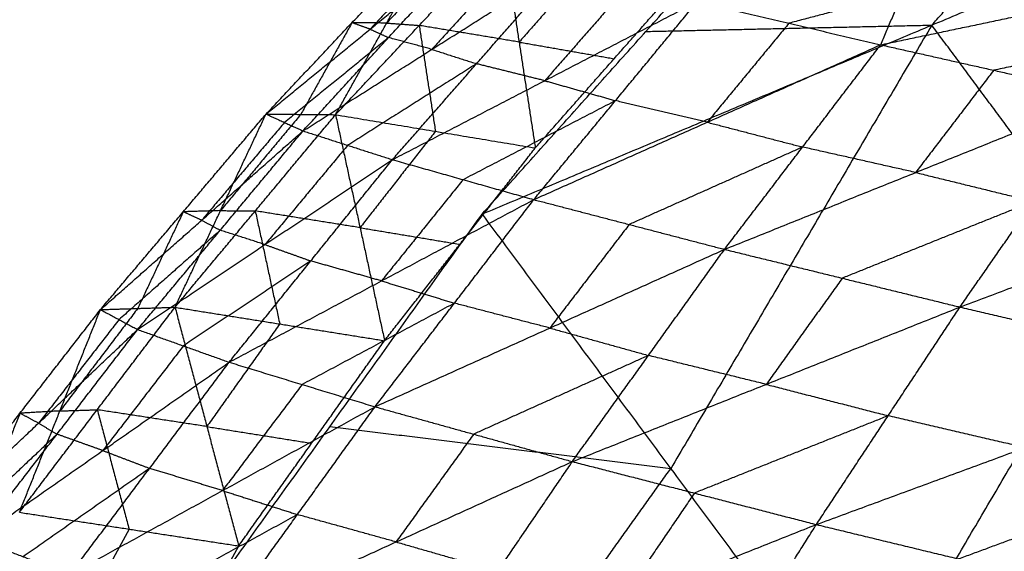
# Model space of a CAD drawing. Header units: millimetres. Extents: x -106 to 110, y -96 to 120.
# Tile 217 of 256: x -103.44 to -101.621, y 30.117 to 31.098. Entities that reach past the tile are written whole.
import ezdxf

# ---------------------------------------------------------------- set-up
doc = ezdxf.new("R2010")
doc.units = ezdxf.units.MM
doc.header["$MEASUREMENT"] = 0
doc.layers.add('Default', color=7, linetype='Continuous', true_color=0x000000)

msp = doc.modelspace()

# ---------------------------------------------------------------- linework, layer by layer
at = {"layer": 'Default'}
for points in [[(-102.5857, 30.7395, 12.0292), (-101.7552, 31.0883, 12.0435), (-100.9248, 31.4371, 12.0578)], [(-101.8888, 29.8001, 10.523), (-101.4068, 30.6186, 11.2904), (-100.9248, 31.4371, 12.0578)], [(-101.7552, 31.0883, 12.0435), (-101.604, 31.2568, 12.2069), (-101.4527, 31.4254, 12.3702)], [(-102.5857, 30.7395, 12.0292), (-102.2831, 31.0766, 12.3559), (-101.9806, 31.4137, 12.6825)], [(-102.9846, 30.9242, 12.7307), (-102.8259, 31.0927, 12.8577), (-102.6673, 31.2612, 12.9847)], [(-102.8563, 30.923, 12.3893), (-102.7618, 31.0921, 12.687), (-102.6673, 31.2612, 12.9847)], [(-102.6073, 31.2568, 12.8348), (-102.6845, 31.1744, 12.7609), (-102.7618, 31.0921, 12.687)], [(-102.9846, 30.9242, 12.7307), (-102.7924, 31.0808, 12.941), (-102.6002, 31.2374, 13.1512)], [(-102.9164, 30.8931, 12.9292), (-102.7583, 31.0653, 13.0402), (-102.6002, 31.2374, 13.1512)], [(-102.8563, 30.923, 12.3893), (-102.7018, 31.0877, 12.5371), (-102.5473, 31.2523, 12.6848)], [(-102.6337, 31.2493, 13.068), (-102.7131, 31.1651, 13.0045), (-102.7924, 31.0808, 12.941)], [(-102.5473, 31.2523, 12.6848), (-102.5173, 31.057, 12.4101), (-102.4874, 30.8616, 12.1353)], [(-101.8496, 31.052, 13.5857), (-101.809, 31.1471, 13.6288), (-101.7684, 31.2423, 13.6718)], [(-102.3718, 31.2216, 12.5657), (-102.4445, 31.1393, 12.4879), (-102.5173, 31.057, 12.4101)], [(-102.5203, 31.2157, 13.2336), (-102.5993, 31.1296, 13.1781), (-102.6784, 31.0435, 13.1226)], [(-102.9164, 30.8931, 12.9292), (-102.6784, 31.0435, 13.1226), (-102.4404, 31.1939, 13.3159)], [(-102.7513, 30.84, 13.1318), (-102.5959, 31.017, 13.2238), (-102.4404, 31.1939, 13.3159)], [(-102.4874, 30.8616, 12.1353), (-102.3418, 31.0263, 12.2909), (-102.1962, 31.191, 12.4465)], [(-102.3145, 31.1627, 13.3907), (-102.3922, 31.0742, 13.3447), (-102.4699, 30.9857, 13.2986)], [(-101.809, 31.1471, 13.6288), (-101.914, 31.1194, 13.5772), (-102.0191, 31.0917, 13.5256)], [(-101.8496, 31.052, 13.5857), (-101.6018, 31.1039, 13.6553), (-101.3539, 31.1557, 13.7249)], [(-102.7513, 30.84, 13.1318), (-102.4699, 30.9857, 13.2986), (-102.1885, 31.1315, 13.4655)], [(-102.4901, 30.7663, 13.3229), (-102.3393, 30.9489, 13.3942), (-102.1885, 31.1315, 13.4655)], [(-102.1885, 31.1315, 13.4655), (-102.0191, 31.0917, 13.5256), (-101.8496, 31.052, 13.5857)], [(-102.8259, 31.0927, 12.8577), (-102.8732, 31.0082, 12.7089), (-102.9204, 30.9236, 12.56)], [(-102.7618, 31.0921, 12.687), (-102.7939, 31.0924, 12.7724), (-102.8259, 31.0927, 12.8577)], [(-102.7924, 31.0808, 12.941), (-102.8092, 31.0868, 12.8994), (-102.8259, 31.0927, 12.8577)], [(-102.7618, 31.0921, 12.687), (-102.7318, 31.0899, 12.6121), (-102.7018, 31.0877, 12.5371)], [(-102.0191, 31.0917, 13.5256), (-102.0945, 31.0004, 13.4899), (-102.1699, 30.9091, 13.4543)], [(-102.7924, 31.0808, 12.941), (-102.7754, 31.073, 12.9906), (-102.7583, 31.0653, 13.0402)], [(-102.7018, 31.0877, 12.5371), (-102.6868, 30.99, 12.3997), (-102.6718, 30.8923, 12.2623)], [(-102.5173, 31.057, 12.4101), (-102.6096, 31.0723, 12.4736), (-102.7018, 31.0877, 12.5371)], [(-102.2831, 31.0766, 12.3559), (-102.0192, 31.0824, 12.1997), (-101.7552, 31.0883, 12.0435)], [(-101.7552, 31.0883, 12.0435), (-101.9963, 30.679, 11.6598), (-102.2373, 30.2698, 11.2761)], [(-101.4068, 30.6186, 11.2904), (-101.581, 30.8534, 11.667), (-101.7552, 31.0883, 12.0435)], [(-102.7583, 31.0653, 13.0402), (-102.8544, 30.987, 12.9351), (-102.9505, 30.9086, 12.83)], [(-102.6784, 31.0435, 13.1226), (-102.7183, 31.0544, 13.0814), (-102.7583, 31.0653, 13.0402)], [(-102.5173, 31.057, 12.4101), (-102.4296, 31.0416, 12.3505), (-102.3418, 31.0263, 12.2909)], [(-101.393, 31.0569, 13.6936), (-101.5169, 31.031, 13.6588), (-101.6409, 31.005, 13.624)], [(-102.6784, 31.0435, 13.1226), (-102.6371, 31.0302, 13.1732), (-102.5959, 31.017, 13.2238)], [(-102.4901, 30.7663, 13.3229), (-102.1699, 30.9091, 13.4543), (-101.8496, 31.052, 13.5857)], [(-102.1379, 30.6745, 13.4854), (-101.9938, 30.8633, 13.5355), (-101.8496, 31.052, 13.5857)], [(-101.8496, 31.052, 13.5857), (-101.6409, 31.005, 13.624), (-101.4321, 30.9581, 13.6622)], [(-102.5959, 31.017, 13.2238), (-102.7149, 30.9417, 13.1272), (-102.8339, 30.8665, 13.0305)], [(-102.4699, 30.9857, 13.2986), (-102.5329, 31.0013, 13.2612), (-102.5959, 31.017, 13.2238)], [(-101.6409, 31.005, 13.624), (-101.7129, 30.9107, 13.5989), (-101.785, 30.8163, 13.5738)], [(-102.4699, 30.9857, 13.2986), (-102.4046, 30.9673, 13.3464), (-102.3393, 30.9489, 13.3942)], [(-102.3393, 30.9489, 13.3942), (-102.48, 30.876, 13.3107), (-102.6207, 30.8031, 13.2273)], [(-102.1699, 30.9091, 13.4543), (-102.2546, 30.929, 13.4242), (-102.3393, 30.9489, 13.3942)], [(-102.1379, 30.6745, 13.4854), (-101.785, 30.8163, 13.5738), (-101.4321, 30.9581, 13.6622)], [(-101.7032, 30.568, 13.6021), (-101.5676, 30.763, 13.6322), (-101.4321, 30.9581, 13.6622)], [(-103.2904, 30.5633, 12.4913), (-103.1375, 30.7438, 12.611), (-102.9846, 30.9242, 12.7307)], [(-103.1527, 30.5677, 12.1097), (-103.0687, 30.746, 12.4202), (-102.9846, 30.9242, 12.7307)], [(-103.1527, 30.5677, 12.1097), (-103.0045, 30.7454, 12.2495), (-102.8563, 30.923, 12.3893)], [(-102.9204, 30.9236, 12.56), (-102.9946, 30.8348, 12.4901), (-103.0687, 30.746, 12.4202)], [(-102.9846, 30.9242, 12.7307), (-102.9505, 30.9086, 12.83), (-102.9164, 30.8931, 12.9292)], [(-102.9846, 30.9242, 12.7307), (-102.9204, 30.9236, 12.56), (-102.8563, 30.923, 12.3893)], [(-102.8563, 30.923, 12.3893), (-102.811, 30.7145, 12.1147), (-102.7658, 30.506, 11.84)], [(-102.8563, 30.923, 12.3893), (-102.6718, 30.8923, 12.2623), (-102.4874, 30.8616, 12.1353)], [(-103.2904, 30.5633, 12.4913), (-103.1034, 30.7282, 12.7103), (-102.9164, 30.8931, 12.9292)], [(-103.2218, 30.5266, 12.7206), (-103.0691, 30.7098, 12.8249), (-102.9164, 30.8931, 12.9292)], [(-102.9505, 30.9086, 12.83), (-103.0269, 30.8184, 12.7701), (-103.1034, 30.7282, 12.7103)], [(-102.9164, 30.8931, 12.9292), (-102.8339, 30.8665, 13.0305), (-102.7513, 30.84, 13.1318)], [(-102.6718, 30.8923, 12.2623), (-102.7414, 30.8034, 12.1885), (-102.811, 30.7145, 12.1147)], [(-102.1699, 30.9091, 13.4543), (-102.0818, 30.8862, 13.4949), (-101.9938, 30.8633, 13.5355)], [(-102.8339, 30.8665, 13.0305), (-102.9102, 30.7749, 12.9783), (-102.9866, 30.6833, 12.9262)], [(-102.7658, 30.506, 11.84), (-102.6266, 30.6838, 11.9877), (-102.4874, 30.8616, 12.1353)], [(-101.9938, 30.8633, 13.5355), (-102.1539, 30.7918, 13.4698), (-102.314, 30.7204, 13.4041)], [(-101.785, 30.8163, 13.5738), (-101.8894, 30.8398, 13.5547), (-101.9938, 30.8633, 13.5355)], [(-103.2218, 30.5266, 12.7206), (-102.9866, 30.6833, 12.9262), (-102.7513, 30.84, 13.1318)], [(-103.0527, 30.4662, 12.9596), (-102.902, 30.6531, 13.0457), (-102.7513, 30.84, 13.1318)], [(-102.7513, 30.84, 13.1318), (-102.6207, 30.8031, 13.2273), (-102.4901, 30.7663, 13.3229)], [(-101.7032, 30.568, 13.6021), (-101.3249, 30.7104, 13.6422), (-100.9467, 30.8527, 13.6823)], [(-102.6207, 30.8031, 13.2273), (-102.6961, 30.7097, 13.1843), (-102.7714, 30.6163, 13.1412)], [(-101.785, 30.8163, 13.5738), (-101.6763, 30.7897, 13.603), (-101.5676, 30.763, 13.6322)], [(-103.0527, 30.4662, 12.9596), (-102.7714, 30.6163, 13.1412), (-102.4901, 30.7663, 13.3229)], [(-102.7833, 30.384, 13.1904), (-102.6367, 30.5752, 13.2566), (-102.4901, 30.7663, 13.3229)], [(-102.4901, 30.7663, 13.3229), (-102.314, 30.7204, 13.4041), (-102.1379, 30.6745, 13.4854)], [(-103.0687, 30.746, 12.4202), (-103.1031, 30.7449, 12.5156), (-103.1375, 30.7438, 12.611)], [(-103.0687, 30.746, 12.4202), (-103.0366, 30.7457, 12.3349), (-103.0045, 30.7454, 12.2495)], [(-101.5676, 30.763, 13.6322), (-101.7441, 30.6922, 13.5879), (-101.9205, 30.6213, 13.5437)], [(-103.1375, 30.7438, 12.611), (-103.1795, 30.6546, 12.4558), (-103.2215, 30.5655, 12.3005)], [(-103.1483, 29.9545, 11.452), (-102.867, 30.347, 11.7406), (-102.5857, 30.7395, 12.0292)], [(-103.1034, 30.7282, 12.7103), (-103.1204, 30.736, 12.6606), (-103.1375, 30.7438, 12.611)], [(-103.1034, 30.7282, 12.7103), (-103.0863, 30.719, 12.7676), (-103.0691, 30.7098, 12.8249)], [(-103.0045, 30.7454, 12.2495), (-102.9819, 30.6411, 12.1122), (-102.9593, 30.5369, 11.9749)], [(-102.811, 30.7145, 12.1147), (-102.9078, 30.7299, 12.1821), (-103.0045, 30.7454, 12.2495)], [(-102.5857, 30.7395, 12.0292), (-102.2373, 30.2698, 11.2761), (-101.8888, 29.8001, 10.523)], [(-103.0691, 30.7098, 12.8249), (-103.1626, 30.6274, 12.7155), (-103.2561, 30.5449, 12.606)], [(-102.9866, 30.6833, 12.9262), (-103.0279, 30.6966, 12.8756), (-103.0691, 30.7098, 12.8249)], [(-102.811, 30.7145, 12.1147), (-102.7188, 30.6992, 12.0512), (-102.6266, 30.6838, 11.9877)], [(-102.314, 30.7204, 13.4041), (-102.3873, 30.6249, 13.371), (-102.4606, 30.5293, 13.3379)], [(-102.9866, 30.6833, 12.9262), (-102.9443, 30.6682, 12.9859), (-102.902, 30.6531, 13.0457)], [(-102.7833, 30.384, 13.1904), (-102.4606, 30.5293, 13.3379), (-102.1379, 30.6745, 13.4854)], [(-102.419, 30.2829, 13.3934), (-102.2784, 30.4787, 13.4394), (-102.1379, 30.6745, 13.4854)], [(-102.1379, 30.6745, 13.4854), (-101.9205, 30.6213, 13.5437), (-101.7032, 30.568, 13.6021)], [(-102.902, 30.6531, 13.0457), (-103.0196, 30.5748, 12.9429), (-103.1373, 30.4964, 12.8401)], [(-102.7714, 30.6163, 13.1412), (-102.8367, 30.6347, 13.0934), (-102.902, 30.6531, 13.0457)], [(-101.9205, 30.6213, 13.5437), (-101.9908, 30.5234, 13.5208), (-102.0611, 30.4254, 13.4978)], [(-102.7714, 30.6163, 13.1412), (-102.7041, 30.5957, 13.1989), (-102.6367, 30.5752, 13.2566)], [(-103.44, 30.1893, 11.8506), (-103.2964, 30.3785, 11.9801), (-103.1527, 30.5677, 12.1097)], [(-103.2215, 30.5655, 12.3005), (-103.2934, 30.4709, 12.2357), (-103.3652, 30.3763, 12.1709)], [(-103.2904, 30.5633, 12.4913), (-103.2215, 30.5655, 12.3005), (-103.1527, 30.5677, 12.1097)], [(-103.1527, 30.5677, 12.1097), (-103.0939, 30.3475, 11.8377), (-103.0351, 30.1273, 11.5656)], [(-103.1527, 30.5677, 12.1097), (-102.9593, 30.5369, 11.9749), (-102.7658, 30.506, 11.84)], [(-102.6367, 30.5752, 13.2566), (-102.7774, 30.5001, 13.1658), (-102.918, 30.4251, 13.075)], [(-102.4606, 30.5293, 13.3379), (-102.5487, 30.5522, 13.2973), (-102.6367, 30.5752, 13.2566)], [(-102.419, 30.2829, 13.3934), (-102.0611, 30.4254, 13.4978), (-101.7032, 30.568, 13.6021)], [(-101.9684, 30.1667, 13.5485), (-101.8358, 30.3674, 13.5753), (-101.7032, 30.568, 13.6021)], [(-101.7032, 30.568, 13.6021), (-101.4502, 30.5092, 13.6297), (-101.1971, 30.4505, 13.6573)], [(-103.5876, 30.1809, 12.2706), (-103.439, 30.3721, 12.3809), (-103.2904, 30.5633, 12.4913)], [(-103.44, 30.1893, 11.8506), (-103.3652, 30.3763, 12.1709), (-103.2904, 30.5633, 12.4913)], [(-103.2904, 30.5633, 12.4913), (-103.2561, 30.5449, 12.606), (-103.2218, 30.5266, 12.7206)], [(-103.2561, 30.5449, 12.606), (-103.3304, 30.4493, 12.5508), (-103.4047, 30.3537, 12.4956)], [(-102.9593, 30.5369, 11.9749), (-103.0266, 30.4422, 11.9063), (-103.0939, 30.3475, 11.8377)], [(-102.4606, 30.5293, 13.3379), (-102.3695, 30.504, 13.3887), (-102.2784, 30.4787, 13.4394)], [(-103.5876, 30.1809, 12.2706), (-103.4047, 30.3537, 12.4956), (-103.2218, 30.5266, 12.7206)], [(-103.5193, 30.1402, 12.5291), (-103.3706, 30.3334, 12.6249), (-103.2218, 30.5266, 12.7206)], [(-103.2218, 30.5266, 12.7206), (-103.1373, 30.4964, 12.8401), (-103.0527, 30.4662, 12.9596)], [(-103.1373, 30.4964, 12.8401), (-103.2116, 30.3998, 12.7922), (-103.286, 30.3032, 12.7443)], [(-103.0351, 30.1273, 11.5656), (-102.9004, 30.3167, 11.7028), (-102.7658, 30.506, 11.84)], [(-102.2784, 30.4787, 13.4394), (-102.4398, 30.4061, 13.3657), (-102.6012, 30.3335, 13.2919)], [(-102.0611, 30.4254, 13.4978), (-102.1698, 30.4521, 13.4686), (-102.2784, 30.4787, 13.4394)], [(-103.5193, 30.1402, 12.5291), (-103.286, 30.3032, 12.7443), (-103.0527, 30.4662, 12.9596)], [(-103.3466, 30.0746, 12.8025), (-103.1996, 30.2704, 12.881), (-103.0527, 30.4662, 12.9596)], [(-103.0527, 30.4662, 12.9596), (-102.918, 30.4251, 13.075), (-102.7833, 30.384, 13.1904)], [(-101.9684, 30.1667, 13.5485), (-101.5828, 30.3086, 13.6029), (-101.1971, 30.4505, 13.6573)], [(-102.918, 30.4251, 13.075), (-102.9915, 30.3272, 13.0357), (-103.065, 30.2293, 12.9965)], [(-102.0611, 30.4254, 13.4978), (-101.9484, 30.3964, 13.5365), (-101.8358, 30.3674, 13.5753)], [(-103.3466, 30.0746, 12.8025), (-103.065, 30.2293, 12.9965), (-102.7833, 30.384, 13.1904)], [(-103.0699, 29.9862, 13.0709), (-102.9266, 30.1851, 13.1306), (-102.7833, 30.384, 13.1904)], [(-102.7833, 30.384, 13.1904), (-102.6012, 30.3335, 13.2919), (-102.419, 30.2829, 13.3934)], [(-103.439, 30.3721, 12.3809), (-103.4764, 30.2786, 12.2207), (-103.5138, 30.1851, 12.0606)], [(-103.3652, 30.3763, 12.1709), (-103.4021, 30.3742, 12.2759), (-103.439, 30.3721, 12.3809)], [(-103.4047, 30.3537, 12.4956), (-103.4219, 30.3629, 12.4383), (-103.439, 30.3721, 12.3809)], [(-103.3652, 30.3763, 12.1709), (-103.3308, 30.3774, 12.0755), (-103.2964, 30.3785, 11.9801)], [(-103.2964, 30.3785, 11.9801), (-103.2669, 30.2684, 11.8441), (-103.2375, 30.1583, 11.7081)], [(-103.0939, 30.3475, 11.8377), (-103.1951, 30.363, 11.9089), (-103.2964, 30.3785, 11.9801)], [(-101.8358, 30.3674, 13.5753), (-102.0147, 30.2961, 13.5231), (-102.1937, 30.2248, 13.471)], [(-101.5828, 30.3086, 13.6029), (-101.7093, 30.338, 13.5891), (-101.8358, 30.3674, 13.5753)], [(-103.4047, 30.3537, 12.4956), (-103.3877, 30.3436, 12.5602), (-103.3706, 30.3334, 12.6249)], [(-103.0939, 30.3475, 11.8377), (-102.9972, 30.3321, 11.7702), (-102.9004, 30.3167, 11.7028)], [(-102.2373, 30.2698, 11.2761), (-102.5521, 30.3084, 11.5084), (-102.867, 30.347, 11.7406)], [(-103.3706, 30.3334, 12.6249), (-103.462, 30.247, 12.5124), (-103.5535, 30.1606, 12.3998)], [(-103.286, 30.3032, 12.7443), (-103.3283, 30.3183, 12.6846), (-103.3706, 30.3334, 12.6249)], [(-102.6012, 30.3335, 13.2919), (-102.6728, 30.234, 13.262), (-102.7445, 30.1346, 13.2322)], [(-103.286, 30.3032, 12.7443), (-103.2428, 30.2868, 12.8127), (-103.1996, 30.2704, 12.881)], [(-103.0699, 29.9862, 13.0709), (-102.7445, 30.1346, 13.2322), (-102.419, 30.2829, 13.3934)], [(-102.6943, 29.8783, 13.3119), (-102.5566, 30.0806, 13.3527), (-102.419, 30.2829, 13.3934)], [(-102.419, 30.2829, 13.3934), (-102.1937, 30.2248, 13.471), (-101.9684, 30.1667, 13.5485)], [(-103.1996, 30.2704, 12.881), (-103.3163, 30.1889, 12.7734), (-103.4329, 30.1074, 12.6658)], [(-103.065, 30.2293, 12.9965), (-103.1323, 30.2499, 12.9387), (-103.1996, 30.2704, 12.881)], [(-102.5186, 29.8773, 10.9875), (-102.3779, 30.0735, 11.1318), (-102.2373, 30.2698, 11.2761)], [(-101.32, 30.2451, 13.6472), (-101.5128, 30.1742, 13.62), (-101.7057, 30.1032, 13.5928)], [(-103.065, 30.2293, 12.9965), (-102.9958, 30.2072, 13.0635), (-102.9266, 30.1851, 13.1306)], [(-102.1937, 30.2248, 13.471), (-102.2625, 30.1236, 13.4506), (-102.3313, 30.0225, 13.4302)], [(-103.44, 30.1893, 11.8506), (-103.2375, 30.1583, 11.7081), (-103.0351, 30.1273, 11.5656)], [(-102.9266, 30.1851, 13.1306), (-103.0674, 30.1078, 13.0337), (-103.2083, 30.0304, 12.9367)], [(-102.7445, 30.1346, 13.2322), (-102.8355, 30.1598, 13.1814), (-102.9266, 30.1851, 13.1306)], [(-102.6943, 29.8783, 13.3119), (-102.3313, 30.0225, 13.4302), (-101.9684, 30.1667, 13.5485)], [(-102.2286, 29.7551, 13.5029), (-102.0985, 29.9609, 13.5257), (-101.9684, 30.1667, 13.5485)], [(-101.9684, 30.1667, 13.5485), (-101.7057, 30.1032, 13.5928), (-101.4429, 30.0398, 13.6372)], [(-103.2375, 30.1583, 11.7081), (-103.4703, 29.7257, 11.4879), (-103.7031, 29.2931, 11.2677)], [(-103.5193, 30.1402, 12.5291), (-103.4329, 30.1074, 12.6658), (-103.3466, 30.0746, 12.8025)], [(-102.7445, 30.1346, 13.2322), (-102.6506, 30.1076, 13.2924), (-102.5566, 30.0806, 13.3527)], [(-103.9662, 28.3969, 10.6848), (-103.5006, 29.2621, 11.1252), (-103.0351, 30.1273, 11.5656)]]:
    msp.add_open_spline(points, degree=2, dxfattribs=at)

doc.saveas('drawing.dxf')
